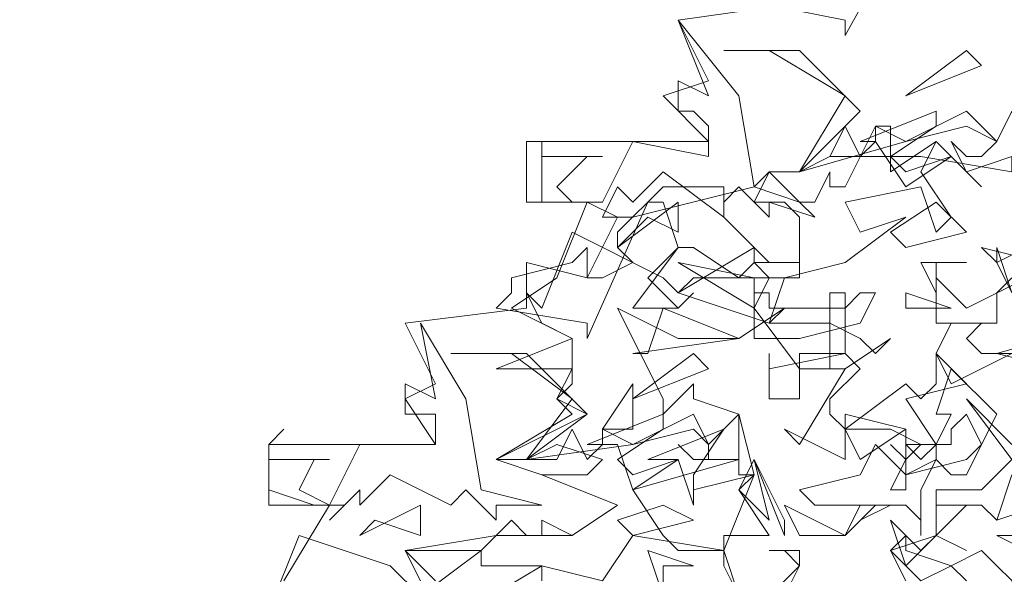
# Model space of a CAD drawing. Header units: millimetres. Extents: x 4234 to 4704, y 1542 to 2004.
# Tile 35 of 256: x 4377.27 to 4383.73, y 1628.81 to 1632.45. Entities that reach past the tile are written whole.
import ezdxf

# ---------------------------------------------------------------- set-up
doc = ezdxf.new("R2010")
doc.units = ezdxf.units.MM
doc.linetypes.add('DASHED', pattern=[19.05, 12.7, -6.35])
doc.layers.add('BOD', color=40, linetype='Continuous')
doc.layers.add('DIMENSIONS', color=7, linetype='Continuous')
pattern_1 = [(90, (3399.144, -158.445), (-8.980256, 8.980256), [2.38125, -15.57926]), (45, (3399.144, -158.445), (-8.980256, 8.980256), [2.38125, -10.31875]), (135, (3399.144, -158.445), (-8.980256, -8.980256), [2.38125, -10.31875])]

# ---------------------------------------------------------------- blocks, each defined once
blk = doc.blocks.new('A$Cf9015526')
at = {"color": 116, "lineweight": 0, "true_color": 0x136734}
for points in [[(1.2436, 3.5309), (1.1326, 3.3311), (1.1326, 3.3533), (1.0215, 3.3755)], [(0.5108, 2.5316), (0.4886, 2.576), (0.6218, 2.5982), (0.7328, 2.5982), (0.7995, 2.6427), (0.6884, 2.6871), (0.6218, 2.7093), (0.7328, 2.7759), (0.7106, 2.7981), (0.7328, 2.8203), (0.7328, 2.8425), (0.6218, 2.8425), (0.7328, 2.8869), (0.644, 2.9314), (0.7106, 2.9758), (0.755, 3.0868), (0.6662, 3.0868), (0.6662, 3.1756), (0.9327, 3.1756), (0.8661, 3.2423), (0.9327, 3.2645), (0.8883, 3.3533), (1.0437, 3.3755)], [(1.3768, 2.9536), (1.3546, 2.998), (1.3546, 3.0202), (1.3768, 2.9536)], [(0.3109, 2.5316), (0.3775, 2.6427), (0.2887, 2.6427), (0.2887, 2.7315), (0.533, 2.7315), (0.4886, 2.7981), (0.533, 2.8203), (0.4886, 2.9091), (0.6662, 2.9314), (0.6662, 2.998), (0.755, 2.9758), (0.7995, 3.0646), (0.8217, 3.0646), (0.9993, 3.109), (1.0215, 3.1312), (1.0659, 3.1312), (1.1104, 3.1534), (1.2436, 3.1534), (1.3768, 3.1312)], [(0.533, 2.5316), (0.4886, 2.576), (0.5996, 2.576), (0.644, 2.6205), (0.6662, 2.5982), (0.6884, 2.5982), (0.6884, 2.6205), (0.7328, 2.5982), (0.7995, 2.6427), (0.6884, 2.6871), (0.755, 2.6871), (0.7773, 2.7093), (0.7106, 2.7315), (0.6662, 2.7093), (0.6218, 2.7093), (0.755, 2.7759), (0.7106, 2.7981), (0.7328, 2.8425), (0.7328, 2.8869), (0.6884, 2.9091), (0.6662, 2.9536), (0.6884, 2.9314), (0.7328, 3.0424), (0.8661, 2.9758), (0.8883, 2.9536), (0.9993, 3.0202), (0.9993, 2.998), (1.0659, 2.998), (1.0659, 2.9758), (0.9105, 2.9758), (0.8883, 2.9536), (1.0215, 2.9091), (1.0437, 2.9314), (0.9771, 2.8869), (0.8883, 2.8869), (0.7995, 2.9314), (0.8661, 2.7981), (0.8661, 2.7759), (0.9105, 2.8203), (0.9105, 2.7981), (0.9771, 2.7759), (0.9771, 2.7093), (0.8217, 2.6649), (0.8661, 2.5982), (0.8883, 2.576), (0.9549, 2.576), (0.9993, 2.6871), (0.9771, 2.6649), (1.0215, 2.5982), (0.9549, 2.5982), (0.9549, 2.576), (0.8217, 2.5982), (0.7773, 2.5316), (0.6884, 2.5538), (0.5774, 2.4872)], [(1.4213, 2.6427), (1.3546, 2.6205), (1.3324, 2.6427), (1.3102, 2.6427), (1.2658, 2.5982), (1.3102, 2.576), (1.2658, 2.5982), (1.2658, 2.6427), (1.3324, 2.6427), (1.3546, 2.6205), (1.3768, 2.6871)], [(1.3991, 2.5094), (1.3324, 2.576), (1.288, 2.5538), (1.3102, 2.5316)], [(0.9771, 2.5094), (0.9549, 2.5538), (0.9549, 2.576), (0.9771, 2.5094)], [(0.9993, 2.4872), (1.0659, 2.5538), (1.0437, 2.576), (1.0215, 2.576), (1.0659, 2.576), (1.0659, 2.5538), (1.0437, 2.5094)], [(1.2214, 2.5316), (1.1992, 2.576), (1.2658, 2.5982), (1.2658, 2.6649), (1.3102, 2.6649), (1.3324, 2.6649), (1.3768, 2.7093), (1.3102, 2.7981), (1.3768, 2.7315)], [(0.2887, 2.4872), (0.3331, 2.5982), (0.4664, 2.5538), (0.5108, 2.5094), (0.5996, 2.576), (0.5996, 2.5538), (0.6884, 2.5538), (0.6884, 2.5316)]]:
    blk.add_lwpolyline(points, dxfattribs=at)
for points in [[(0.9993, 3.109), (1.0659, 3.0868), (1.0882, 3.0646), (1.0215, 3.0868), (1.0215, 3.0646), (0.9771, 3.109), (0.9549, 3.0868), (0.9549, 3.0646), (0.8661, 3.1312), (0.8217, 3.0868), (0.7995, 3.109), (0.7773, 3.0646), (0.7995, 3.0646), (0.755, 3.0868), (0.6884, 3.0868), (0.6884, 3.1756), (0.6884, 3.1534), (0.7773, 3.1534), (0.755, 3.1534), (0.7106, 3.109), (0.7328, 3.0868), (0.7773, 3.0868), (0.8217, 3.1756), (0.9327, 3.1534), (0.9327, 3.1978), (0.9105, 3.22), (0.8883, 3.22), (0.8883, 3.2645), (0.9327, 3.2423), (0.8883, 3.3533), (0.9771, 3.2423)], [(1.1548, 3.22), (1.0659, 3.1312), (1.1326, 3.2423), (1.0215, 3.3089), (0.9549, 3.3089), (1.0659, 3.3089)], [(1.2214, 3.2423), (1.3102, 3.3089), (1.3324, 3.2867)], [(1.3768, 3.1312), (1.3768, 3.1534), (1.3102, 3.1312), (1.288, 3.1756), (1.3102, 3.1534), (1.3324, 3.1534), (1.3546, 3.1756), (1.3102, 3.1978), (1.2214, 3.1756), (1.0659, 3.1312), (1.1104, 3.1534), (1.1326, 3.1978), (1.1548, 3.1534), (1.177, 3.1756), (1.177, 3.1978), (1.2214, 3.1756), (1.3102, 3.22), (1.3546, 3.1756), (1.3768, 3.22), (1.3991, 3.1312)], [(1.1992, 3.1534), (1.2214, 3.1312), (1.288, 3.1534), (1.2214, 3.109), (1.177, 3.1756), (1.1548, 3.1756), (1.2658, 3.22), (1.2658, 3.1978)], [(1.1992, 3.1534), (1.1992, 3.1312), (1.2658, 3.1756), (1.3324, 3.109), (1.2658, 3.1756), (1.2436, 3.1312), (1.288, 3.0646), (1.2658, 3.0424), (1.2436, 3.109), (1.1326, 3.0868), (1.1548, 3.0424), (1.2214, 3.0646), (1.1326, 2.998), (1.0437, 2.9758), (1.0215, 2.9091), (1.1104, 2.9091), (1.1548, 2.8869), (1.177, 2.8647), (1.1992, 2.8869), (1.1326, 2.8425), (1.0659, 2.8425), (0.9993, 2.9314), (1.0215, 2.9758), (0.9993, 2.998), (0.9771, 2.9758), (0.9105, 3.0202), (0.8883, 3.0202), (0.8439, 2.9758), (0.8883, 2.9314), (0.9105, 2.9536), (0.8883, 2.9314), (0.8661, 2.9314), (0.8217, 2.9314), (0.8883, 3.0202), (0.8661, 3.0868), (0.8439, 3.0868), (0.755, 2.8869), (0.755, 2.9091), (0.6218, 2.9314), (0.644, 2.9536), (0.644, 2.9758), (0.7328, 2.998), (0.755, 3.0202), (0.755, 2.9758), (0.7773, 2.9758), (0.8217, 2.998), (0.7995, 3.0202), (0.7995, 3.0424), (0.8661, 3.109), (0.9549, 3.109), (0.9549, 3.0646), (1.0215, 2.998), (1.0437, 2.998), (1.0659, 2.998), (1.0659, 3.0646), (1.0437, 3.0868), (0.9993, 3.0868), (1.0215, 3.1312), (1.0659, 3.0868), (1.0882, 3.0868), (1.1104, 3.1312), (1.1104, 3.109), (1.1326, 3.109), (1.177, 3.1978), (1.1992, 3.1978)], [(0.8439, 3.0646), (0.7995, 3.0202), (0.8883, 3.0868), (0.8883, 3.0424)], [(1.2214, 3.0202), (1.1992, 3.0424), (1.2658, 3.0868), (1.3102, 3.0424)], [(1.3991, 3.0202), (1.3546, 2.998), (1.3324, 3.0202), (1.4213, 2.998)], [(0.9993, 2.9314), (0.8883, 2.998), (0.9993, 2.9758)], [(1.2658, 2.998), (1.2658, 2.9536), (1.2436, 2.998), (1.3102, 2.998)], [(1.3991, 2.9758), (1.4213, 2.9314), (1.4213, 2.9091), (1.3991, 2.8869), (1.4213, 2.9314), (1.3768, 2.9758), (1.3546, 2.9536), (1.3546, 2.9091), (1.2658, 2.9091), (1.2658, 2.9758), (1.3102, 2.9314)], [(1.5767, 2.9314), (1.5767, 2.9091), (1.5545, 2.8869), (1.6433, 2.8647), (1.71, 2.8647), (1.7322, 2.8869), (1.8432, 2.9091), (1.8432, 2.8869), (1.7766, 2.8647), (1.7766, 2.7759), (1.7544, 2.7981), (1.71, 2.7981), (1.7322, 2.8203), (1.7322, 2.8425), (1.5101, 2.8869), (1.4435, 2.8425), (1.3546, 2.8647), (1.5101, 2.9091), (1.5323, 2.8869), (1.5545, 2.8869), (1.5767, 2.9091), (1.5545, 2.9758), (1.6211, 2.9536)], [(1.1326, 2.9314), (1.1548, 2.9536), (1.177, 2.9536), (1.1548, 2.9091), (1.0659, 2.8869), (0.9993, 2.8869), (0.9993, 2.9536), (1.0215, 2.9536), (1.0215, 2.9314)], [(1.1548, 2.8425), (1.1104, 2.7981), (1.1104, 2.7759), (1.1326, 2.7537), (1.2214, 2.8203), (1.2436, 2.7981), (1.2658, 2.8203), (1.2658, 2.8647), (1.3102, 2.8203), (1.2214, 2.7981), (1.2658, 2.7315), (1.2658, 2.7093), (1.2214, 2.6871), (1.2214, 2.7093), (1.2436, 2.7315), (1.1992, 2.7537), (1.1326, 2.7537), (1.1326, 2.7093), (1.0437, 2.7537), (1.0659, 2.7315), (1.1326, 2.8425), (1.1104, 2.8425), (1.1104, 2.9536), (1.1326, 2.9536), (1.1326, 2.8647)], [(1.2214, 2.9314), (1.2214, 2.9536), (1.288, 2.9314)], [(0.8217, 2.8647), (0.8439, 2.8647), (0.8661, 2.9314), (0.9771, 2.8869)], [(0.5996, 2.6649), (0.6884, 2.6427), (0.6218, 2.6427), (0.6218, 2.6205), (0.5774, 2.6649), (0.5552, 2.6427), (0.4664, 2.6871), (0.4219, 2.6427), (0.4219, 2.6649), (0.3775, 2.6205), (0.3997, 2.6427), (0.3553, 2.6427), (0.2887, 2.6649), (0.2887, 2.7315), (0.3109, 2.7537), (0.2887, 2.7315), (0.2887, 2.7093), (0.3775, 2.7093), (0.3553, 2.7093), (0.3331, 2.6649), (0.3775, 2.6427), (0.4219, 2.7315), (0.533, 2.7315), (0.533, 2.7537), (0.533, 2.7759), (0.4886, 2.7759), (0.4886, 2.8203), (0.533, 2.7981), (0.5108, 2.9091), (0.5774, 2.7981)], [(1.3546, 2.9091), (1.3324, 2.9091), (1.3102, 2.8869), (1.3324, 2.8647), (1.3768, 2.8647), (1.288, 2.8203), (1.2658, 2.8647), (1.288, 2.9091)], [(0.755, 2.7759), (0.6662, 2.7093), (0.7328, 2.7981), (0.644, 2.8647), (0.5552, 2.8647), (0.6662, 2.8647)], [(0.8217, 2.7981), (0.9105, 2.8647), (0.9327, 2.8425)], [(1.1326, 2.8647), (1.0659, 2.8647), (1.0659, 2.7981), (1.0215, 2.7981), (1.0215, 2.8647), (1.0215, 2.8425)], [(1.3324, 2.7315), (1.3102, 2.7759), (1.288, 2.7537), (1.288, 2.7315), (1.2658, 2.7315), (1.2436, 2.7093), (1.2214, 2.7315), (1.2658, 2.7315), (1.288, 2.7759), (1.2658, 2.7759), (1.288, 2.8425), (1.3546, 2.7759)], [(0.7773, 2.7537), (0.8217, 2.8203), (0.8217, 2.7537)], [(0.9771, 2.6871), (0.9771, 2.7093), (0.9105, 2.7093), (0.8883, 2.7315), (0.9105, 2.7093), (0.9327, 2.7093), (0.9327, 2.7315), (0.9105, 2.7537), (0.8217, 2.7315), (0.6662, 2.7093), (0.7106, 2.7093), (0.7328, 2.7537), (0.755, 2.7093), (0.7773, 2.7315), (0.7773, 2.7537), (0.8217, 2.7315), (0.9105, 2.7759), (0.9327, 2.7315), (0.9771, 2.7759), (0.9993, 2.6871)], [(0.7995, 2.7093), (0.8217, 2.6871), (0.8883, 2.7093), (0.8217, 2.6649), (0.7995, 2.7315), (0.755, 2.7315), (0.8661, 2.7759), (0.8661, 2.7537)], [(1.1548, 2.7093), (1.1326, 2.7537), (1.1326, 2.7759), (1.2214, 2.7537)], [(0.9105, 2.6871), (0.9105, 2.6649), (0.9993, 2.6871), (0.9105, 2.6649), (0.9105, 2.6427), (0.8883, 2.7093), (0.8439, 2.7093), (0.9549, 2.7537)], [(1.1992, 2.6649), (1.2214, 2.7093), (1.1992, 2.7315), (1.2214, 2.7093), (1.2214, 2.7537), (1.2214, 2.6649)], [(1.3102, 2.7093), (1.3324, 2.7315), (1.3102, 2.6871), (1.288, 2.6871), (1.2658, 2.7093), (1.2436, 2.6649), (1.2436, 2.5982), (1.2436, 2.6205), (1.2214, 2.6427), (1.1992, 2.6427), (1.1548, 2.6205), (1.1992, 2.6427), (1.0882, 2.6427), (1.0659, 2.6649), (1.1548, 2.6871), (1.177, 2.7315), (1.2214, 2.6871)], [(0.9771, 2.6649), (0.9993, 2.7093), (1.0215, 2.6205)], [(1.0437, 2.5982), (0.9993, 2.7093), (1.0437, 2.6205)], [(0.4441, 2.6205), (0.4219, 2.5982), (0.5108, 2.6427), (0.5108, 2.5982)], [(0.8217, 2.5982), (0.7995, 2.6205), (0.8661, 2.6427), (0.9105, 2.6205)], [(1.1548, 2.6427), (1.177, 2.6427), (1.1326, 2.5982), (1.0659, 2.5982), (1.0437, 2.6427), (1.1326, 2.5982)], [(1.2658, 2.5982), (1.2214, 2.5538), (1.1992, 2.6205), (1.2436, 2.576)], [(1.4435, 2.5982), (1.4657, 2.5982), (1.4213, 2.576), (1.4213, 2.5538), (1.3991, 2.5316), (1.3991, 2.5094), (1.3768, 2.5316), (1.3991, 2.576), (1.3546, 2.5982), (1.3991, 2.5982), (1.4213, 2.576), (1.3991, 2.576), (1.3991, 2.6205), (1.4213, 2.6205)], [(1.288, 2.5538), (1.2436, 2.5316), (1.1992, 2.576), (1.2214, 2.5982), (1.2214, 2.576)], [(0.8661, 2.5538), (0.8661, 2.5094), (0.8439, 2.576), (0.9105, 2.5538)]]:
    blk.add_lwpolyline(points, close=True, dxfattribs=at)

msp = doc.modelspace()

# ---------------------------------------------------------------- hatches: boundary and pattern name
at = {"layer": 'DIMENSIONS'}
h = msp.add_hatch(dxfattribs=at)
h.set_pattern_fill('GRASS', color=256, scale=0.5)
h.set_pattern_definition(pattern_1)
h.paths.add_polyline_path([(4417.6425, 1844.3253), (4423.2951, 1838.2514), (4434.9969, 1847.6295), (4469.633, 1855.411), (4513.1489, 1877.6572), (4531.9103, 1892.8657), (4546.8873, 1910.4574), (4556.576, 1922.7476), (4577.553, 1933.381), (4592.7448, 1936.6466), (4614.9867, 1937.2699), (4624.0253, 1937.2699), (4633.3522, 1938.7107), (4636.3977, 1940.2306), (4631.8428, 1952.3869, 0.161807)])
h.paths.add_polyline_path([(4631.8428, 1952.3869), (4629.8752, 1957.6381), (4629.4018, 1957.3619), (4621.324, 1958.355), (4615.8552, 1959.6126), (4597.3065, 1970.6836), (4571.5628, 1964.4359), (4571.5628, 1952.3502), (4556.6565, 1951.2934), (4533.2051, 1949.7013), (4514.0135, 1931.7588), (4500.0937, 1928.3885), (4467.5142, 1910.2651), (4457.6487, 1889.7679), (4440.0951, 1876.8578), (4418.6103, 1858.4577), (4410.1637, 1852.3615), (4417.6425, 1844.3253, -0.161807)])
h.paths.add_polyline_path([(4548.0789, 1916.6002), (4552.8565, 1929.9377), (4546.693, 1932.1455), (4541.9153, 1918.808)], flags=24)
h.paths.add_polyline_path([(4503.0556, 1883.2742), (4507.8332, 1896.6117), (4501.6696, 1898.8196), (4496.892, 1885.482)], flags=24)
h.paths.add_polyline_path([(4451.7368, 1857.409), (4456.5145, 1870.7465), (4450.3509, 1872.9544), (4445.5733, 1859.6168)], flags=24)
h.paths.add_polyline_path([(4412.9931, 1854.3366), (4417.0765, 1849.9489), (4419.3393, 1852.0547), (4415.2559, 1856.4424)], flags=24)
h.paths.add_polyline_path([(4596.3471, 1950.1809), (4601.1248, 1963.5184), (4594.9612, 1965.7262), (4590.1836, 1952.3887)], flags=24)
h.paths.add_polyline_path([(4509.7992, 1914.4402), (4520.7716, 1919.9756), (4517.1217, 1927.2104), (4506.1494, 1921.675)], flags=24)
h.paths.add_polyline_path([(4321.6553, 1898.427), (4326.0339, 1896.392), (4327.3367, 1899.1951), (4322.958, 1901.2301)], flags=9)
h.paths.add_polyline_path([(4333.4365, 1891.9961), (4338.2762, 1888.46), (4340.0997, 1890.9559), (4335.26, 1894.492)], flags=9)
h.paths.add_polyline_path([(4351.1951, 1875.6427), (4355.5215, 1871.4944), (4357.6608, 1873.7255), (4353.3344, 1877.8738)], flags=9)
h.paths.add_polyline_path([(4373.9221, 1853.7811), (4378.2721, 1849.6575), (4380.3986, 1851.9008), (4376.0487, 1856.0244)], flags=9)
h.paths.add_polyline_path([(4389.205, 1846.109), (4392.5459, 1849.595), (4390.3143, 1851.7338), (4386.9734, 1848.2478)], flags=9)
h.paths.add_polyline_path([(4407.9742, 1825.8927), (4411.6376, 1829.0381), (4409.6239, 1831.3833), (4405.9606, 1828.2379)], flags=9)
h.paths.add_polyline_path([(4405.6972, 1823.1876), (4408.8355, 1819.5181), (4411.1846, 1821.5272), (4408.0463, 1825.1967)], flags=9)
h.paths.add_polyline_path([(4412.0765, 1813.536), (4414.8574, 1808.2263), (4417.5956, 1809.6604), (4414.8147, 1814.9701)], flags=9)
h.paths.add_polyline_path([(4306.0633, 1735.5308), (4308.3702, 1742.3082), (4305.4441, 1743.3042), (4303.1371, 1736.5268)], flags=9)
h.paths.add_polyline_path([(4289.1237, 1902.077), (4295.0617, 1902.8939), (4294.6404, 1905.9561), (4288.7025, 1905.1392)], flags=9)
h.paths.add_polyline_path([(4305.67, 1902.4686), (4311.5251, 1901.1867), (4312.1862, 1904.2062), (4306.331, 1905.4882)], flags=9)
h.paths.add_polyline_path([(4434.2122, 1813.2206), (4438.5999, 1817.304), (4436.4941, 1819.5668), (4432.1063, 1815.4834)], flags=9)
h.paths.add_polyline_path([(4381.102, 1865.7275), (4385.1854, 1861.3397), (4387.4482, 1863.4456), (4383.3648, 1867.8333)], flags=9)
h.paths.add_polyline_path([(4421.9781, 1821.8049), (4426.0615, 1817.4172), (4428.3243, 1819.523), (4424.2409, 1823.9108)], flags=9)
h.paths.add_polyline_path([(4410.3951, 1823.868), (4413.9297, 1827.1574), (4411.8239, 1829.4202), (4408.2893, 1826.1308)], flags=9)
h.paths.add_polyline_path([(4387.3909, 1817.4858), (4392.1686, 1830.8233), (4386.005, 1833.0311), (4381.2274, 1819.6936)], flags=9)
h.paths.add_polyline_path([(4347.9726, 1750.0597), (4352.7503, 1763.3972), (4346.5867, 1765.6051), (4341.8091, 1752.2675)], flags=9)
h.paths.add_polyline_path([(4341.4321, 1678.3148), (4346.2097, 1691.6523), (4340.0462, 1693.8601), (4335.2686, 1680.5226)], flags=9)
h.paths.add_polyline_path([(4323.3673, 1583.7016), (4328.1449, 1597.0392), (4321.9814, 1599.247), (4317.2037, 1585.9095)], flags=9)
h.paths.add_polyline_path([(4335.3652, 1700.4464), (4339.9795, 1713.3279), (4330.8251, 1716.6071), (4326.2108, 1703.7256)], flags=9)
h.paths.add_polyline_path([(4396.1792, 1839.031), (4404.6554, 1830.2107), (4406.8611, 1832.3304), (4398.3849, 1841.1506)], flags=9)
h.paths.add_polyline_path([(4396.4333, 1860.2956), (4402.6288, 1853.7761), (4403.7122, 1854.8057), (4397.5167, 1861.3251)], flags=9)
h.paths.add_polyline_path([(4349.0141, 1900.3774), (4363.5849, 1891.1608), (4365.102, 1893.5592), (4350.5312, 1902.7758)], flags=9)
h.paths.add_polyline_path([(4438.6658, 1769.7519), (4437.6109, 1764.1146), (4441.3279, 1763.4191), (4442.3828, 1769.0563)], flags=9)
h.paths.add_polyline_path([(4432.3393, 1775.0815), (4431.5916, 1769.3953), (4435.3409, 1768.9023), (4436.0886, 1774.5885)], flags=9)
h.paths.add_polyline_path([(4446.5759, 1765.0098), (4445.4726, 1759.3818), (4449.1836, 1758.6543), (4450.2868, 1764.2824)], flags=9)
h.paths.add_polyline_path([(4333.2801, 1902.1363), (4338.0795, 1900.1576), (4339.5209, 1903.6536), (4334.7215, 1905.6324)], flags=9)
h.paths.add_polyline_path([(4335.5168, 1907.037), (4340.8576, 1904.9473), (4342.2355, 1908.4689), (4336.8946, 1910.5586)], flags=9)
h.paths.add_polyline_path([(4338.3128, 1912.555), (4343.7532, 1910.7401), (4344.9499, 1914.3274), (4339.5095, 1916.1422)], flags=9)
h.paths.add_polyline_path([(4390.5848, 1863.0102), (4393.6134, 1859.8177), (4396.592, 1862.6434), (4393.5633, 1865.8359)], flags=9)
h.paths.add_polyline_path([(4431.1188, 1819.2282), (4434.1502, 1816.0327), (4437.1288, 1818.8584), (4434.0973, 1822.0539)], flags=9)
h.paths.add_polyline_path([(4421.1353, 1830.1653), (4424.1639, 1826.9728), (4427.1425, 1829.7985), (4424.1138, 1832.991)], flags=9)
h.paths.add_polyline_path([(4410.884, 1841.2141), (4413.9127, 1838.0216), (4416.8913, 1840.8473), (4413.8626, 1844.0398)], flags=9)
h.paths.add_polyline_path([(4400.5883, 1852.1946), (4403.617, 1849.0021), (4406.5956, 1851.8278), (4403.5669, 1855.0203)], flags=9)
h.paths.add_polyline_path([(4378.8646, 1874.7618), (4381.8961, 1871.5663), (4384.8747, 1874.392), (4381.8432, 1877.5875)], flags=9)
h = msp.add_hatch(dxfattribs=at)
h.set_pattern_fill('GRASS', color=256, scale=0.5)
h.set_pattern_definition(pattern_1)
h.paths.add_polyline_path([(4408.8621, 1832.1996), (4393.7747, 1848.4713), (4381.6113, 1830.9217), (4363.6012, 1808.7018), (4358.3674, 1803.3966), (4341.8853, 1775.147), (4339.6484, 1751.0878), (4324.4915, 1725.327), (4322.615, 1687.402), (4321.4896, 1659.197), (4314.6168, 1611.7031), (4291.9238, 1588.6095), (4316.1894, 1573.3254, -0.136079)])
h.paths.add_polyline_path([(4392.7529, 1820.4059), (4397.5305, 1833.7435), (4391.367, 1835.9513), (4386.5894, 1822.6138)], flags=24)
h.paths.add_polyline_path([(4353.3346, 1752.9799), (4358.1123, 1766.3174), (4351.9487, 1768.5253), (4347.1711, 1755.1877)], flags=24)
h.paths.add_polyline_path([(4340.7272, 1703.3666), (4345.3415, 1716.2481), (4336.1871, 1719.5273), (4331.5728, 1706.6458)], flags=24)
h = msp.add_hatch(dxfattribs=at)
h.set_pattern_fill('GRASS', color=256, scale=0.5)
h.set_pattern_definition(pattern_1)
h.paths.add_polyline_path([(4310.8274, 1570.4052, -0.136079), (4403.5002, 1829.2794), (4388.4127, 1845.5512), (4376.2493, 1828.0016), (4358.2392, 1805.7816), (4353.0055, 1800.4765), (4336.5233, 1772.2268), (4334.2864, 1748.1676), (4319.1295, 1722.4069), (4317.253, 1684.4818), (4316.1276, 1656.2769), (4309.2548, 1608.7829), (4286.5618, 1585.6893)])
h.paths.add_polyline_path([(4386.9246, 1816.184), (4392.6349, 1832.1251), (4386.4713, 1834.3329), (4380.7611, 1818.3918)], flags=24)
h.paths.add_polyline_path([(4335.4543, 1700.695), (4339.9559, 1713.262), (4330.8015, 1716.5412), (4326.2998, 1703.9742)], flags=24)

# ---------------------------------------------------------------- linework, layer by layer
at = {"layer": 'DIMENSIONS', "linetype": 'DASHED', "lineweight": 5}
msp.add_arc((4823.9531, 1532.7393), 514.5063, 144.782267, 175.801743, dxfattribs=at)

# ---------------------------------------------------------------- block references
at = {"layer": 'BOD', "xscale": 4.480026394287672, "yscale": 4.480026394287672, "zscale": 4.480026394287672}
msp.add_blockref('A$Cf9015526', (4377.6136, 1617.4261, 480.9174), dxfattribs=at)

doc.saveas('drawing.dxf')
